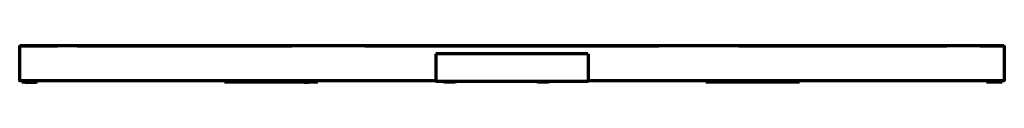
# Model space of a CAD drawing. Header units: millimetres. Extents: x -1503 to 2224, y -4278 to 2541.
# Tile 49 of 50: x -458 to 1069, y -1406 to -1350. Entities that reach past the tile are written whole.
import ezdxf

# ---------------------------------------------------------------- set-up
doc = ezdxf.new("R2010")
doc.units = ezdxf.units.MM
doc.header["$LTSCALE"] = 0.75
doc.layers.add('Visible', color=7, linetype='Continuous', lineweight=70)
doc.layers.add('Visible Narrow', color=7, linetype='Continuous', lineweight=35)

msp = doc.modelspace()

# ---------------------------------------------------------------- linework, layer by layer
at = {"layer": 'Visible', "extrusion": (-1.22465e-16, -1, 2.96652e-13)}
for p, q in [((-457.7, -1350.6, -23.2), (-457.7, -1403.6, -23.2)), ((-419.8, -1349.9, 204.8), (-399.5, -1349.9, 198.6)), ((-46, -1349.9, 651.1), (-36.1, -1349.9, 632.4)), ((657.7, -1349.9, 651.1), (647.8, -1349.9, 632.4)), ((1031.5, -1349.9, 204.8), (1011.2, -1349.9, 198.6)), ((1069.3, -1350.6, -23.2), (1069.3, -1403.6, -23.2)), ((187.9, -1362.1, 858.8), (187.5, -1405.1, 858.8)), ((423.8, -1362.1, 858.8), (424.1, -1405.1, 858.8)), ((-454.1, -1405.1, -24.8), (-454.1, -1406.1, -24.8)), ((-449.4, -1405.1, 40.6), (-432.5, -1405.1, 39.1)), ((-449.4, -1406.1, 40.6), (-432.5, -1406.1, 39.1)), ((-431.6, -1406.1, 38.1), (-431.6, -1405.1, 38.1)), ((-430.2, -1406.1, -99.6), (-430.2, -1405.1, -99.6)), ((-139.8, -1405.1, 590.6), (-139.8, -1406.1, 590.6)), ((-16.6, -1405.1, 662.8), (-9.4, -1405.1, 647.4)), ((-16.6, -1406.1, 662.8), (-9.4, -1406.1, 647.4)), ((-9.3, -1406.1, 647), (-9.3, -1405.1, 647)), ((4.5, -1406.1, -699.7), (4.5, -1405.1, -699.7)), ((614.1, -1405.1, 669.2), (607.2, -1405.1, 653.8)), ((607.2, -1406.1, 653.4), (607.2, -1405.1, 653.4)), ((614.1, -1406.1, 669.2), (607.2, -1406.1, 653.8)), ((738.9, -1405.1, 599.6), (738.9, -1406.1, 599.6)), ((751.3, -1405.1, -636.3), (741.4, -1405.1, -622.6)), ((751.3, -1406.1, -636.3), (741.4, -1406.1, -622.6)), ((751.5, -1405.1, -636.9), (751.5, -1406.1, -636.9)), ((1041.9, -1406.1, 53.3), (1041.9, -1405.1, 53.3)), ((1059.6, -1405.1, 56.1), (1042.8, -1405.1, 54.3)), ((1059.6, -1406.1, 56.1), (1042.8, -1406.1, 54.3)), ((1065.8, -1405.1, -21.5), (1065.8, -1406.1, -21.5))]:
    msp.add_line(p, q, dxfattribs=at)
at = {"layer": 'Visible', "extrusion": (-3.63293e-29, -2.96652e-13, -1)}
for centre, radius, start, end in [((457.2, -1350.6, 23.2), 0.5, 0, 90), ((-1066.4, -1350.2, 23.2), 0.3, 90, 160.5288), ((-1068.8, -1350.6, 23.2), 0.5, 90, 180), ((457.2, -1403.6, 23.2), 0.5, 270, 0), ((-1068.8, -1403.6, 23.2), 0.5, 180, 270), ((-201.4, -1403.1, -858.8), 3, 270, 318.1897), ((-217.3, -1403.1, -858.8), 3, 221.8103, 270), ((-346.2, -1403.1, -942.4), 3, 270, 318.1897), ((-362, -1403.1, -942.4), 3, 221.8103, 270)]:
    msp.add_arc(centre, radius, start, end, dxfattribs=at)
at = {"layer": 'Visible', "extrusion": (-1.22465e-16, -1, 2.96652e-13)}
for centre, radius, start, end in [((305.8, -23.2, 1350.1), 763, 0, 180), ((305.8, 858.8, 1362.1), 117.9, 0, 180), ((305.8, -23.2, 1404.1), 763, 98.9188, 180), ((305.8, -23.2, 1404.1), 763, 0, 81.0812), ((116.9, -24.8, 1405.1), 571, 173.5107, 180), ((116.9, -24.8, 1406.1), 571, 173.5107, 180), ((-449.5, 39.6, 1406.1), 1, 85, 173.5107), ((-432.6, 38.1, 1406.1), 1, 0, 85), ((-431.2, -99.6, 1406.1), 1, 0, 5.9227), ((-138.8, 590.6, 1406.1), 1, 127.7206, 180), ((209.9, 139.7, 1405.1), 571, 113.5107, 127.7206), ((209.9, 139.7, 1406.1), 571, 113.5107, 127.7206), ((-17.5, 662.4, 1406.1), 1, 25, 113.5107), ((-10.3, 647, 1406.1), 1, 0, 25), ((3.5, -699.7, 1406.1), 1, 0, 65.9227), ((305.8, 858.8, 1405.1), 118.3, 0, 180), ((209.3, 858.8, 1406.1), 7.92, 0, 180), ((354.1, 942.4, 1406.1), 7.92, 0, 180), ((608.2, 653.4, 1406.1), 1, 156, 180), ((615, 668.8, 1406.1), 1, 67.7206, 156), ((398.9, 141.3, 1405.1), 571, 53.5107, 67.7206), ((398.9, 141.3, 1406.1), 571, 53.5107, 67.7206), ((737.9, 599.6, 1406.1), 1, 0, 53.5107), ((740.6, -623.2, 1406.1), 1, 36, 125.9227), ((750.5, -636.9, 1406.1), 1, 0, 36), ((1042.9, 53.3, 1406.1), 1, 96, 180), ((1059.7, 55.1, 1406.1), 1, 7.7206, 96), ((494.8, -21.5, 1405.1), 571, 0, 7.7206), ((494.8, -21.5, 1406.1), 571, 0, 7.7206)]:
    msp.add_arc(centre, radius, start, end, dxfattribs=at)
at = {"layer": 'Visible', "extrusion": (-8.37383e-17, -2.96622e-13, -1)}
msp.add_arc((454.8, -1350.2, 23.2), 0.3, 19.4712, 90, dxfattribs=at)
at = {"layer": 'Visible', "extrusion": (1.22465e-16, 1, -2.96652e-13)}
for centre, radius, start, end in [((-305.8, -23.2, -1349.9), 760.6, 0, 17.4418), ((-305.8, -23.2, -1349.9), 760.6, 27.5582, 62.4418), ((-305.8, -23.2, -1349.9), 760.6, 72.5582, 107.4418), ((-305.8, -23.2, -1349.9), 760.6, 117.5582, 152.4418), ((-305.8, -23.2, -1349.9), 760.6, 162.5582, 180), ((449.5, 39.6, -1405.1), 1, 6.4893, 95), ((432.6, 38.1, -1405.1), 1, 95, 180), ((-305.8, -23.2, -1405.1), 740, 354.0773, 355.252), ((-305.8, -23.2, -1406.1), 740, 354.0773, 355.252), ((431.2, -99.6, -1405.1), 1, 174.0773, 180), ((138.8, 590.6, -1405.1), 1, 0, 52.2794), ((17.5, 662.4, -1405.1), 1, 66.4893, 155), ((10.3, 647, -1405.1), 1, 155, 180), ((-305.8, -23.2, -1405.1), 740, 294.0773, 295.2061), ((-305.8, -23.2, -1406.1), 740, 294.0773, 295.2061), ((-3.5, -699.7, -1405.1), 1, 114.0773, 180), ((-608.2, 653.4, -1405.1), 1, 0, 24), ((-615, 668.8, -1405.1), 1, 24, 112.2794), ((-737.9, 599.6, -1405.1), 1, 126.4893, 180), ((-305.8, -23.2, -1405.1), 740, 234.0773, 234.1844), ((-305.8, -23.2, -1406.1), 740, 234.0773, 234.1844), ((-740.6, -623.2, -1405.1), 1, 54.0773, 144), ((-750.5, -636.9, -1405.1), 1, 144, 180), ((-1042.9, 53.3, -1405.1), 1, 0, 84), ((-1059.7, 55.1, -1405.1), 1, 84, 172.2794)]:
    msp.add_arc(centre, radius, start, end, dxfattribs=at)
at = {"layer": 'Visible', "extrusion": (-0.293803, 7.97221e-07, -0.955866)}
msp.add_arc((1350.2, 461.4, -72.4), 0.3, 109.4715, 180.0004, dxfattribs=at)
at = {"layer": 'Visible', "extrusion": (-0.293803, -8.78129e-07, -0.955866)}
msp.add_arc((1350.2, 440.2, -72.4), 0.3, 179.9996, 250.5285, dxfattribs=at)
at = {"layer": 'Visible', "extrusion": (-0.46815, -7.97217e-07, -0.883649)}
msp.add_arc((1350.2, 479.5, -118), 0.3, 109.4717, 180.0006, dxfattribs=at)
at = {"layer": 'Visible', "extrusion": (-0.883649, 7.97221e-07, -0.46815)}
msp.add_arc((1350.2, 596.9, -264.1), 0.3, 109.4716, 180.0005, dxfattribs=at)
at = {"layer": 'Visible', "extrusion": (-0.883649, -8.78129e-07, -0.46815)}
msp.add_arc((1350.2, 575.7, -264.1), 0.3, 179.9994, 250.5284, dxfattribs=at)
at = {"layer": 'Visible', "extrusion": (-0.955866, -7.97217e-07, -0.293803)}
msp.add_arc((1350.2, 648.6, -280.8), 0.3, 109.4716, 180.0006, dxfattribs=at)
at = {"layer": 'Visible', "extrusion": (-0.955866, 7.9722e-07, 0.293803)}
msp.add_arc((1350.2, 828.3, -303.9), 0.3, 109.4716, 180.0006, dxfattribs=at)
at = {"layer": 'Visible', "extrusion": (-0.883649, 8.78127e-07, 0.46815)}
msp.add_arc((1350.2, 862.1, -276.4), 0.3, 179.9994, 250.5284, dxfattribs=at)
at = {"layer": 'Visible', "extrusion": (-0.883649, -7.97217e-07, 0.46815)}
msp.add_arc((1350.2, 883.3, -276.4), 0.3, 109.4716, 180.0005, dxfattribs=at)
at = {"layer": 'Visible', "extrusion": (-0.46815, 7.97221e-07, 0.883649)}
msp.add_arc((1350.2, 1020, -168.4), 0.3, 109.4717, 180.0006, dxfattribs=at)
at = {"layer": 'Visible', "extrusion": (-0.293803, 8.78127e-07, 0.955866)}
msp.add_arc((1350.2, 1024.9, -107.3), 0.3, 179.9996, 250.5285, dxfattribs=at)
at = {"layer": 'Visible', "extrusion": (-0.293803, -7.97216e-07, 0.955866)}
msp.add_arc((1350.3, 1046.1, -107.3), 0.3, 109.4715, 180.0004, dxfattribs=at)
at = {"layer": 'Visible Narrow', "extrusion": (-1.22465e-16, -1, 2.96652e-13)}
for p, q in [((-450.5, -1406.1, 39.7), (-450.5, -1405.1, 39.7)), ((-449.4, -1405.1, 40.6), (-449.4, -1406.1, 40.6)), ((-432.5, -1406.1, 39.1), (-432.5, -1405.1, 39.1)), ((-430.2, -1406.1, -99.5), (-430.2, -1405.1, -99.5)), ((-139.4, -1405.1, 591.4), (-139.4, -1406.1, 591.4)), ((-17.9, -1406.1, 663.3), (-17.9, -1405.1, 663.3)), ((-16.6, -1405.1, 662.8), (-16.6, -1406.1, 662.8)), ((-9.4, -1406.1, 647.4), (-9.4, -1405.1, 647.4)), ((4, -1406.1, -698.8), (4, -1405.1, -698.8)), ((607.2, -1405.1, 653.8), (607.2, -1406.1, 653.8)), ((614.1, -1406.1, 669.2), (614.1, -1405.1, 669.2)), ((615.4, -1405.1, 669.7), (615.4, -1406.1, 669.7)), ((738.5, -1406.1, 600.4), (738.5, -1405.1, 600.4)), ((740, -1406.1, -622.4), (740, -1405.1, -622.4)), ((741.4, -1405.1, -622.6), (741.4, -1406.1, -622.6)), ((751.3, -1406.1, -636.3), (751.3, -1405.1, -636.3)), ((1042.8, -1405.1, 54.3), (1042.8, -1406.1, 54.3)), ((1059.6, -1406.1, 56.1), (1059.6, -1405.1, 56.1)), ((1060.7, -1405.1, 55.2), (1060.7, -1406.1, 55.2))]:
    msp.add_line(p, q, dxfattribs=at)
for centre, start, end in [((305.8, -23.2, 1350.6), 0, 180), ((305.8, -23.2, 1403.6), 98.9126, 180), ((305.8, -23.2, 1403.6), 0, 81.0874)]:
    msp.add_arc(centre, 763.5, start, end, dxfattribs=at)

doc.saveas('drawing.dxf')
